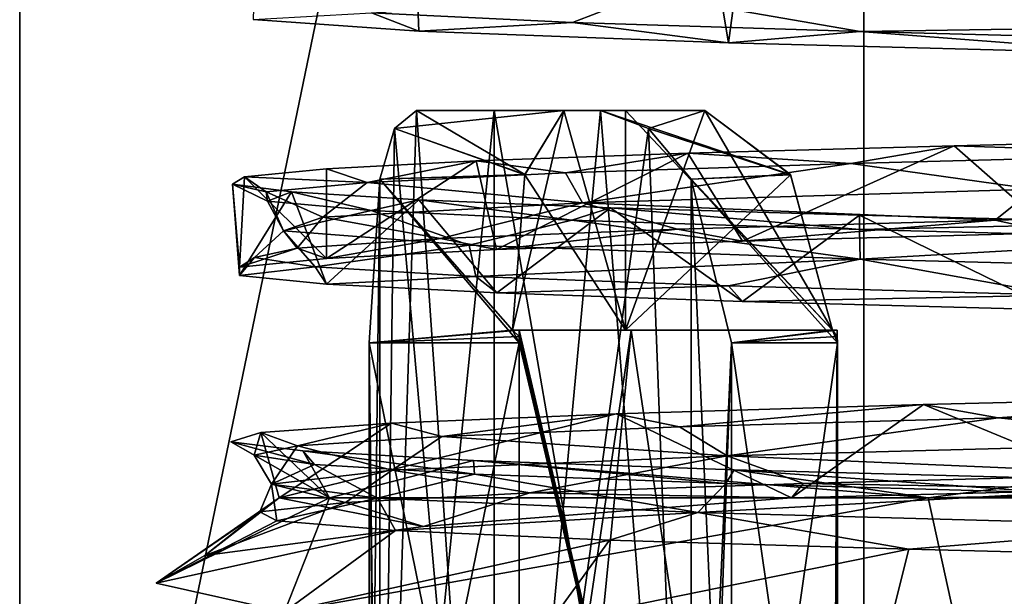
# Model space of a CAD drawing. Header units: millimetres. Extents: x -100 to 89, y -38 to 69.
# Tile 20 of 256: x -74.06 to -70.25, y -7.98 to -5.75. Entities that reach past the tile are written whole.
import ezdxf

# ---------------------------------------------------------------- set-up
doc = ezdxf.new("R2010")
doc.units = ezdxf.units.MM
doc.header["$LTSCALE"] = 65.185185
for name, color, linetype in [('1411', 7, 'CONTINUOUS'), ('1432', 7, 'CONTINUOUS'), ('1535', 7, 'CONTINUOUS'), ('1594', 7, 'CONTINUOUS'), ('1737', 7, 'CONTINUOUS'), ('1747', 7, 'CONTINUOUS'), ('1885', 7, 'CONTINUOUS'), ('1895', 7, 'CONTINUOUS'), ('2052', 7, 'CONTINUOUS'), ('2060', 7, 'CONTINUOUS'), ('2089', 7, 'CONTINUOUS'), ('2190', 7, 'CONTINUOUS'), ('2225', 7, 'CONTINUOUS'), ('2275', 7, 'CONTINUOUS'), ('2309', 7, 'CONTINUOUS'), ('2312', 7, 'CONTINUOUS'), ('2376', 7, 'CONTINUOUS'), ('2412', 7, 'CONTINUOUS'), ('2413', 7, 'CONTINUOUS'), ('2448', 7, 'CONTINUOUS'), ('2464', 7, 'CONTINUOUS'), ('2496', 7, 'CONTINUOUS'), ('2497', 7, 'CONTINUOUS'), ('808', 7, 'CONTINUOUS'), ('815', 7, 'CONTINUOUS'), ('816', 7, 'CONTINUOUS'), ('818', 7, 'CONTINUOUS')]:
    doc.layers.add(name, color=color, linetype=linetype)

msp = doc.modelspace()

# ---------------------------------------------------------------- linework, layer by layer
at = {"layer": '1411', "color": 7, "linetype": 'CONTINUOUS', "true_color": 0x858787}
for points in [[(-72.1501, -6.95, 331.0486), (-71.7131, -6.95, 329.4765), (-72.1247, -6.95, 331.0486), (-72.1501, -6.95, 331.0486)], [(-72.1247, -6.95, 331.0486), (-71.7131, -6.95, 329.4765), (-71.69, -6.95, 329.486), (-72.1247, -6.95, 331.0486)], [(-70.9104, -6.95, 328.0558), (-70.8925, -6.95, 328.0737), (-71.7131, -6.95, 329.4765), (-70.9104, -6.95, 328.0558)], [(-71.7131, -6.95, 329.4765), (-70.8925, -6.95, 328.0737), (-71.69, -6.95, 329.486), (-71.7131, -6.95, 329.4765)]]:
    msp.add_3dface(points, dxfattribs=at)
at = {"layer": '1432', "color": 7, "linetype": 'CONTINUOUS', "true_color": 0x858787}
for points in [[(-69.2335, -6.2059, 338.8415), (-70.4398, -6.236, 338.0216), (-69.4551, -6.2691, 338.6005), (-69.2335, -6.2059, 338.8415)], [(-70.4398, -6.236, 338.0216), (-71.4712, -6.265, 336.9904), (-70.8393, -6.3051, 337.5313), (-70.4398, -6.236, 338.0216)], [(-69.4551, -6.2691, 338.6005), (-70.4398, -6.236, 338.0216), (-70.8393, -6.3051, 337.5313), (-69.4551, -6.2691, 338.6005)], [(-71.4712, -6.265, 336.9904), (-72.2911, -6.2951, 335.7841), (-71.9451, -6.3409, 336.1747), (-71.4712, -6.265, 336.9904)], [(-70.8393, -6.3051, 337.5313), (-71.4712, -6.265, 336.9904), (-71.9451, -6.3409, 336.1747), (-70.8393, -6.3051, 337.5313)], [(-72.8705, -6.3258, 334.4455), (-73.1888, -6.3561, 333.0221), (-72.7131, -6.3781, 334.6041), (-72.8705, -6.3258, 334.4455)], [(-72.2911, -6.2951, 335.7841), (-72.8705, -6.3258, 334.4455), (-72.7131, -6.3781, 334.6041), (-72.2911, -6.2951, 335.7841)], [(-71.9451, -6.3409, 336.1747), (-72.2911, -6.2951, 335.7841), (-72.7131, -6.3781, 334.6041), (-71.9451, -6.3409, 336.1747)], [(-73.1888, -6.3561, 333.0221), (-73.2348, -6.3851, 331.5642), (-73.1045, -6.4149, 332.9009), (-73.1888, -6.3561, 333.0221)], [(-72.7131, -6.3781, 334.6041), (-73.1888, -6.3561, 333.0221), (-73.1045, -6.4149, 332.9009), (-72.7131, -6.3781, 334.6041)], [(-73.2348, -6.3851, 331.5642), (-73.0067, -6.415, 330.1235), (-73.0993, -6.4502, 331.1536), (-73.2348, -6.3851, 331.5642)], [(-73.1045, -6.4149, 332.9009), (-73.2348, -6.3851, 331.5642), (-73.0993, -6.4502, 331.1536), (-73.1045, -6.4149, 332.9009)], [(-73.0993, -6.4502, 331.1536), (-73.0067, -6.415, 330.1235), (-72.698, -6.487, 329.4536), (-73.0993, -6.4502, 331.1536)], [(-73.0067, -6.415, 330.1235), (-72.5128, -6.4457, 328.7511), (-72.698, -6.487, 329.4536), (-73.0067, -6.415, 330.1235)], [(-72.698, -6.487, 329.4536), (-72.5128, -6.4457, 328.7511), (-71.9202, -6.5242, 327.8867), (-72.698, -6.487, 329.4536)], [(-72.5128, -6.4457, 328.7511), (-71.7704, -6.4761, 327.4954), (-71.9202, -6.5242, 327.8867), (-72.5128, -6.4457, 328.7511)], [(-71.9202, -6.5242, 327.8867), (-71.7704, -6.4761, 327.4954), (-70.8057, -6.56, 326.5361), (-71.9202, -6.5242, 327.8867)], [(-71.7704, -6.4761, 327.4954), (-70.8058, -6.5053, 326.4011), (-70.8057, -6.56, 326.5361), (-71.7704, -6.4761, 327.4954)], [(-70.8058, -6.5053, 326.4011), (-69.6533, -6.5349, 325.5068), (-70.8057, -6.56, 326.5361), (-70.8058, -6.5053, 326.4011)], [(-70.8057, -6.56, 326.5361), (-69.6533, -6.5349, 325.5068), (-69.4131, -6.5961, 325.4743), (-70.8057, -6.56, 326.5361)], [(-69.1097, -7.203, 338.908), (-70.5583, -7.2391, 337.9216), (-70.2693, -7.2898, 338.0339), (-69.1097, -7.203, 338.908)], [(-68.7855, -7.2529, 338.9607), (-69.1097, -7.203, 338.908), (-70.2693, -7.2898, 338.0339), (-68.7855, -7.2529, 338.9607)], [(-70.5583, -7.2391, 337.9216), (-71.7483, -7.2741, 336.6349), (-71.504, -7.3251, 336.794), (-70.5583, -7.2391, 337.9216)], [(-70.2693, -7.2898, 338.0339), (-70.5583, -7.2391, 337.9216), (-71.504, -7.3251, 336.794), (-70.2693, -7.2898, 338.0339)], [(-71.7483, -7.2741, 336.6349), (-72.6187, -7.3108, 335.1137), (-72.4246, -7.3619, 335.3061), (-71.7483, -7.2741, 336.6349)], [(-71.504, -7.3251, 336.794), (-71.7483, -7.2741, 336.6349), (-72.4246, -7.3619, 335.3061), (-71.504, -7.3251, 336.794)], [(-72.6187, -7.3108, 335.1137), (-73.1251, -7.3475, 333.4358), (-72.9833, -7.3992, 333.648), (-72.6187, -7.3108, 335.1137)], [(-72.4246, -7.3619, 335.3061), (-72.6187, -7.3108, 335.1137), (-72.9833, -7.3992, 333.648), (-72.4246, -7.3619, 335.3061)], [(-73.1251, -7.3475, 333.4358), (-73.2415, -7.3826, 331.687), (-73.1507, -7.4349, 331.9073), (-73.1251, -7.3475, 333.4358)], [(-72.9833, -7.3992, 333.648), (-73.1251, -7.3475, 333.4358), (-73.1507, -7.4349, 331.9073), (-72.9833, -7.3992, 333.648)], [(-73.2415, -7.3826, 331.687), (-72.962, -7.4186, 329.9568), (-72.9179, -7.471, 330.1722), (-73.2415, -7.3826, 331.687)], [(-73.1507, -7.4349, 331.9073), (-73.2415, -7.3826, 331.687), (-72.9179, -7.471, 330.1722), (-73.1507, -7.4349, 331.9073)], [(-72.962, -7.4186, 329.9568), (-72.3008, -7.4555, 328.3337), (-72.2982, -7.5083, 328.5377), (-72.962, -7.4186, 329.9568)], [(-72.9179, -7.471, 330.1722), (-72.962, -7.4186, 329.9568), (-72.2982, -7.5083, 328.5377), (-72.9179, -7.471, 330.1722)], [(-72.3008, -7.4555, 328.3337), (-71.2919, -7.4915, 326.9006), (-71.3238, -7.5449, 327.0865), (-72.3008, -7.4555, 328.3337)], [(-72.2982, -7.5083, 328.5377), (-72.3008, -7.4555, 328.3337), (-71.3238, -7.5449, 327.0865), (-72.2982, -7.5083, 328.5377)], [(-71.3238, -7.5449, 327.0865), (-71.2919, -7.4915, 326.9006), (-70.0461, -7.5802, 325.8949), (-71.3238, -7.5449, 327.0865)], [(-71.2919, -7.4915, 326.9006), (-69.9868, -7.5266, 325.7309), (-70.0461, -7.5802, 325.8949), (-71.2919, -7.4915, 326.9006)]]:
    msp.add_3dface(points, dxfattribs=at)
at = {"layer": '1535', "color": 7, "linetype": 'CONTINUOUS', "true_color": 0x858787}
for points in [[(-69.4551, -6.2691, 338.6005), (-70.8393, -6.3051, 337.5313), (-70.1305, -6.4041, 338.0569), (-69.4551, -6.2691, 338.6005)], [(-70.8393, -6.3051, 337.5313), (-71.9451, -6.3409, 336.1747), (-71.8786, -6.4574, 336.1534), (-70.8393, -6.3051, 337.5313)], [(-70.1305, -6.4041, 338.0569), (-70.8393, -6.3051, 337.5313), (-71.8786, -6.4574, 336.1534), (-70.1305, -6.4041, 338.0569)], [(-71.9451, -6.3409, 336.1747), (-72.7131, -6.3781, 334.6041), (-71.8786, -6.4574, 336.1534), (-71.9451, -6.3409, 336.1747)], [(-72.7131, -6.3781, 334.6041), (-73.1045, -6.4149, 332.9009), (-72.8852, -6.513, 333.777), (-72.7131, -6.3781, 334.6041)], [(-71.8786, -6.4574, 336.1534), (-72.7131, -6.3781, 334.6041), (-72.8852, -6.513, 333.777), (-71.8786, -6.4574, 336.1534)], [(-73.1045, -6.4149, 332.9009), (-73.0993, -6.4502, 331.1536), (-73.0371, -6.5662, 331.2034), (-73.1045, -6.4149, 332.9009)], [(-72.8852, -6.513, 333.777), (-73.1045, -6.4149, 332.9009), (-73.0371, -6.5662, 331.2034), (-72.8852, -6.513, 333.777)], [(-73.0993, -6.4502, 331.1536), (-72.698, -6.487, 329.4536), (-73.0371, -6.5662, 331.2034), (-73.0993, -6.4502, 331.1536)], [(-73.0371, -6.5662, 331.2034), (-72.698, -6.487, 329.4536), (-72.3176, -6.6214, 328.7267), (-73.0371, -6.5662, 331.2034)], [(-72.698, -6.487, 329.4536), (-71.9202, -6.5242, 327.8867), (-72.3176, -6.6214, 328.7267), (-72.698, -6.487, 329.4536)], [(-72.3176, -6.6214, 328.7267), (-71.9202, -6.5242, 327.8867), (-70.8033, -6.6757, 326.6279), (-72.3176, -6.6214, 328.7267)], [(-71.9202, -6.5242, 327.8867), (-70.8057, -6.56, 326.5361), (-70.8033, -6.6757, 326.6279), (-71.9202, -6.5242, 327.8867)], [(-70.8057, -6.56, 326.5361), (-69.4131, -6.5961, 325.4743), (-70.8033, -6.6757, 326.6279), (-70.8057, -6.56, 326.5361)], [(-70.8033, -6.6757, 326.6279), (-69.4131, -6.5961, 325.4743), (-68.6747, -6.7301, 325.1619), (-70.8033, -6.6757, 326.6279)], [(-68.7855, -7.2529, 338.9607), (-70.2693, -7.2898, 338.0339), (-69.3459, -7.3841, 338.587), (-68.7855, -7.2529, 338.9607)], [(-70.2693, -7.2898, 338.0339), (-71.504, -7.3251, 336.794), (-71.3193, -7.4377, 336.9141), (-70.2693, -7.2898, 338.0339)], [(-69.3459, -7.3841, 338.587), (-70.2693, -7.2898, 338.0339), (-71.3193, -7.4377, 336.9141), (-69.3459, -7.3841, 338.587)], [(-72.4246, -7.3619, 335.3061), (-72.9833, -7.3992, 333.648), (-72.616, -7.4929, 334.6744), (-72.4246, -7.3619, 335.3061)], [(-71.3193, -7.4377, 336.9141), (-72.4246, -7.3619, 335.3061), (-72.616, -7.4929, 334.6744), (-71.3193, -7.4377, 336.9141)], [(-71.504, -7.3251, 336.794), (-72.4246, -7.3619, 335.3061), (-71.3193, -7.4377, 336.9141), (-71.504, -7.3251, 336.794)], [(-72.9833, -7.3992, 333.648), (-73.1507, -7.4349, 331.9073), (-73.084, -7.5472, 332.1385), (-72.9833, -7.3992, 333.648)], [(-72.616, -7.4929, 334.6744), (-72.9833, -7.3992, 333.648), (-73.084, -7.5472, 332.1385), (-72.616, -7.4929, 334.6744)], [(-73.1507, -7.4349, 331.9073), (-72.9179, -7.471, 330.1722), (-73.084, -7.5472, 332.1385), (-73.1507, -7.4349, 331.9073)], [(-73.084, -7.5472, 332.1385), (-72.9179, -7.471, 330.1722), (-72.6728, -7.6014, 329.5855), (-73.084, -7.5472, 332.1385)], [(-72.9179, -7.471, 330.1722), (-72.2982, -7.5083, 328.5377), (-72.6728, -7.6014, 329.5855), (-72.9179, -7.471, 330.1722)], [(-72.6728, -7.6014, 329.5855), (-72.2982, -7.5083, 328.5377), (-71.4327, -7.6566, 327.3248), (-72.6728, -7.6014, 329.5855)], [(-72.2982, -7.5083, 328.5377), (-71.3238, -7.5449, 327.0865), (-71.4327, -7.6566, 327.3248), (-72.2982, -7.5083, 328.5377)], [(-71.3238, -7.5449, 327.0865), (-70.0461, -7.5802, 325.8949), (-71.4327, -7.6566, 327.3248), (-71.3238, -7.5449, 327.0865)], [(-71.4327, -7.6566, 327.3248), (-70.0461, -7.5802, 325.8949), (-69.5078, -7.7098, 325.6109), (-71.4327, -7.6566, 327.3248)]]:
    msp.add_3dface(points, dxfattribs=at)
at = {"layer": '1594', "color": 7, "linetype": 'CONTINUOUS', "true_color": 0x858787}
for points in [[(-72.1501, -6.95, 333.0514), (-72.1247, -6.95, 333.0514), (-71.69, -6.95, 334.614), (-72.1501, -6.95, 333.0514)], [(-71.7131, -6.95, 334.6235), (-72.1501, -6.95, 333.0514), (-71.69, -6.95, 334.614), (-71.7131, -6.95, 334.6235)], [(-70.9104, -6.95, 336.0442), (-71.7131, -6.95, 334.6235), (-70.8925, -6.95, 336.0263), (-70.9104, -6.95, 336.0442)], [(-70.8925, -6.95, 336.0263), (-71.7131, -6.95, 334.6235), (-71.69, -6.95, 334.614), (-70.8925, -6.95, 336.0263)]]:
    msp.add_3dface(points, dxfattribs=at)
at = {"layer": '1737', "color": 7, "linetype": 'CONTINUOUS', "true_color": 0x858787}
for points in [[(-72.5131, -5.7927, 328.7516), (-73.1548, -5.7468, 330.839), (-72.6962, -5.7209, 329.4486), (-72.5131, -5.7927, 328.7516)], [(-71.9182, -5.7582, 327.8835), (-72.5131, -5.7927, 328.7516), (-72.6962, -5.7209, 329.4486), (-71.9182, -5.7582, 327.8835)], [(-71.314, -5.8379, 326.9256), (-72.5131, -5.7927, 328.7516), (-71.9182, -5.7582, 327.8835), (-71.314, -5.8379, 326.9256)], [(-70.8037, -5.7939, 326.5342), (-71.314, -5.8379, 326.9256), (-71.9182, -5.7582, 327.8835), (-70.8037, -5.7939, 326.5342)], [(-69.6536, -5.8819, 325.5071), (-71.314, -5.8379, 326.9256), (-70.8037, -5.7939, 326.5342), (-69.6536, -5.8819, 325.5071)], [(-69.4146, -5.8299, 325.4751), (-69.6536, -5.8819, 325.5071), (-70.8037, -5.7939, 326.5342), (-69.4146, -5.8299, 325.4751)], [(-70.2799, -6.5239, 338.0254), (-70.0555, -6.5731, 338.3198), (-68.7988, -6.4871, 338.9544), (-70.2799, -6.5239, 338.0254)], [(-72.4287, -6.596, 335.2976), (-72.212, -6.6387, 335.9244), (-71.5114, -6.5592, 336.7846), (-72.4287, -6.596, 335.2976)], [(-72.212, -6.6387, 335.9244), (-71.2597, -6.6055, 337.2354), (-71.5114, -6.5592, 336.7846), (-72.212, -6.6387, 335.9244)], [(-71.5114, -6.5592, 336.7846), (-71.2597, -6.6055, 337.2354), (-70.2799, -6.5239, 338.0254), (-71.5114, -6.5592, 336.7846)], [(-71.2597, -6.6055, 337.2354), (-70.0555, -6.5731, 338.3198), (-70.2799, -6.5239, 338.0254), (-71.2597, -6.6055, 337.2354)], [(-72.9852, -6.6332, 333.639), (-72.871, -6.6728, 334.444), (-72.4287, -6.596, 335.2976), (-72.9852, -6.6332, 333.639)], [(-72.871, -6.6728, 334.444), (-72.212, -6.6387, 335.9244), (-72.4287, -6.596, 335.2976), (-72.871, -6.6728, 334.444)], [(-73.2077, -6.7064, 332.8591), (-72.871, -6.6728, 334.444), (-72.9852, -6.6332, 333.639), (-73.2077, -6.7064, 332.8591)], [(-73.1504, -6.669, 331.8955), (-73.2077, -6.7064, 332.8591), (-72.9852, -6.6332, 333.639), (-73.1504, -6.669, 331.8955)], [(-73.2074, -6.7386, 331.2388), (-73.2077, -6.7064, 332.8591), (-73.1504, -6.669, 331.8955), (-73.2074, -6.7386, 331.2388)], [(-72.9151, -6.7051, 330.1608), (-73.2074, -6.7386, 331.2388), (-73.1504, -6.669, 331.8955), (-72.9151, -6.7051, 330.1608)], [(-72.8703, -6.7722, 329.6541), (-73.2074, -6.7386, 331.2388), (-72.9151, -6.7051, 330.1608), (-72.8703, -6.7722, 329.6541)], [(-72.2918, -6.7425, 328.5251), (-72.8703, -6.7722, 329.6541), (-72.9151, -6.7051, 330.1608), (-72.2918, -6.7425, 328.5251)], [(-72.2111, -6.8063, 328.174), (-72.8703, -6.7722, 329.6541), (-72.2918, -6.7425, 328.5251), (-72.2111, -6.8063, 328.174)], [(-71.3133, -6.7791, 327.0742), (-72.2111, -6.8063, 328.174), (-72.2918, -6.7425, 328.5251), (-71.3133, -6.7791, 327.0742)], [(-71.2587, -6.8395, 326.8635), (-72.2111, -6.8063, 328.174), (-71.3133, -6.7791, 327.0742), (-71.2587, -6.8395, 326.8635)], [(-70.0306, -6.8145, 325.8834), (-71.2587, -6.8395, 326.8635), (-71.3133, -6.7791, 327.0742), (-70.0306, -6.8145, 325.8834)], [(-70.0547, -6.8719, 325.7796), (-71.2587, -6.8395, 326.8635), (-70.0306, -6.8145, 325.8834), (-70.0547, -6.8719, 325.7796)], [(-71.0224, -7.5441, 337.3468), (-69.7655, -7.5659, 338.5206), (-69.6706, -7.5083, 338.4655), (-71.0224, -7.5441, 337.3468)], [(-72.0836, -7.5803, 335.9499), (-71.0698, -7.6, 337.4389), (-71.0224, -7.5441, 337.3468), (-72.0836, -7.5803, 335.9499)], [(-71.0698, -7.6, 337.4389), (-69.7655, -7.5659, 338.5206), (-71.0224, -7.5441, 337.3468), (-71.0698, -7.6, 337.4389)], [(-72.7976, -7.6176, 334.3518), (-72.4951, -7.7107, 335.636), (-72.0836, -7.5803, 335.9499), (-72.7976, -7.6176, 334.3518)], [(-72.4951, -7.7107, 335.636), (-71.0698, -7.6, 337.4389), (-72.0836, -7.5803, 335.9499), (-72.4951, -7.7107, 335.636)], [(-73.3424, -7.8231, 333.4874), (-72.4951, -7.7107, 335.636), (-72.7976, -7.6176, 334.3518), (-73.3424, -7.8231, 333.4874)], [(-73.1293, -7.6541, 332.6393), (-73.3424, -7.8231, 333.4874), (-72.7976, -7.6176, 334.3518), (-73.1293, -7.6541, 332.6393)], [(-73.5306, -7.9303, 331.1559), (-73.3424, -7.8231, 333.4874), (-73.1293, -7.6541, 332.6393), (-73.5306, -7.9303, 331.1559)], [(-73.0639, -7.6895, 330.8921), (-73.5306, -7.9303, 331.1559), (-73.1293, -7.6541, 332.6393), (-73.0639, -7.6895, 330.8921)], [(-72.6041, -7.7265, 329.2065), (-73.5306, -7.9303, 331.1559), (-73.0639, -7.6895, 330.8921), (-72.6041, -7.7265, 329.2065)], [(-73.0332, -8.042, 328.8314), (-73.5306, -7.9303, 331.1559), (-72.6041, -7.7265, 329.2065), (-73.0332, -8.042, 328.8314)], [(-71.7741, -7.7636, 327.6694), (-73.0332, -8.042, 328.8314), (-72.6041, -7.7265, 329.2065), (-71.7741, -7.7636, 327.6694)], [(-72.0041, -8.0823, 327.0694), (-73.0332, -8.042, 328.8314), (-71.7741, -7.7636, 327.6694), (-72.0041, -8.0823, 327.0694)], [(-70.6155, -7.799, 326.3592), (-72.0041, -8.0823, 327.0694), (-71.7741, -7.7636, 327.6694), (-70.6155, -7.799, 326.3592)], [(-70.6955, -8.1178, 325.7163), (-72.0041, -8.0823, 327.0694), (-70.6155, -7.799, 326.3592), (-70.6955, -8.1178, 325.7163)], [(-69.1928, -7.8353, 325.348), (-70.6955, -8.1178, 325.7163), (-70.6155, -7.799, 326.3592), (-69.1928, -7.8353, 325.348)], [(-68.9672, -8.158, 324.6279), (-70.6955, -8.1178, 325.7163), (-69.1928, -7.8353, 325.348), (-68.9672, -8.158, 324.6279)]]:
    msp.add_3dface(points, dxfattribs=at)
at = {"layer": '1747', "color": 7, "linetype": 'CONTINUOUS', "true_color": 0x858787}
for points in [[(-71.7131, -6.95, 329.4765), (-72.1501, -6.95, 331.0486), (-71.951, -6.1, 330.15), (-71.7131, -6.95, 329.4765)], [(-71.951, -6.1, 330.15), (-72.1501, -6.95, 331.0486), (-72.102, -6.3473, 330.7696), (-71.951, -6.1, 330.15)], [(-71.7131, -6.1, 329.4765), (-71.7131, -6.95, 329.4765), (-71.951, -6.1, 330.15), (-71.7131, -6.1, 329.4765)], [(-71.073, -6.3485, 328.286), (-71.7131, -6.95, 329.4765), (-71.4051, -6.1, 328.8319), (-71.073, -6.3485, 328.286)], [(-71.4051, -6.1, 328.8319), (-71.7131, -6.95, 329.4765), (-71.7131, -6.1, 329.4765), (-71.4051, -6.1, 328.8319)], [(-70.9104, -6.95, 328.0558), (-71.7131, -6.95, 329.4765), (-71.073, -6.3485, 328.286), (-70.9104, -6.95, 328.0558)]]:
    msp.add_3dface(points, dxfattribs=at)
at = {"layer": '1885', "color": 7, "linetype": 'CONTINUOUS', "true_color": 0x858787}
for points in [[(-72.1022, -6.3485, 333.3291), (-71.7131, -6.95, 334.6235), (-71.951, -6.1, 333.95), (-72.1022, -6.3485, 333.3291)], [(-71.951, -6.1, 333.95), (-71.7131, -6.95, 334.6235), (-71.7131, -6.1, 334.6235), (-71.951, -6.1, 333.95)], [(-71.7131, -6.95, 334.6235), (-70.9104, -6.95, 336.0442), (-71.7131, -6.1, 334.6235), (-71.7131, -6.95, 334.6235)], [(-71.7131, -6.1, 334.6235), (-70.9104, -6.95, 336.0442), (-71.4051, -6.1, 335.2681), (-71.7131, -6.1, 334.6235)], [(-71.4051, -6.1, 335.2681), (-70.9104, -6.95, 336.0442), (-71.0737, -6.3473, 335.813), (-71.4051, -6.1, 335.2681)], [(-72.1501, -6.95, 333.0514), (-71.7131, -6.95, 334.6235), (-72.1022, -6.3485, 333.3291), (-72.1501, -6.95, 333.0514)]]:
    msp.add_3dface(points, dxfattribs=at)
at = {"layer": '1895', "color": 7, "linetype": 'CONTINUOUS', "true_color": 0x858787}
for points in [[(-71.9182, -5.7582, 327.8835), (-72.6962, -5.7209, 329.4486), (-71.6354, -5.6492, 327.5911), (-71.9182, -5.7582, 327.8835)], [(-70.8037, -5.7939, 326.5342), (-71.9182, -5.7582, 327.8835), (-71.6354, -5.6492, 327.5911), (-70.8037, -5.7939, 326.5342)], [(-67.8423, -5.7489, 324.8362), (-70.8037, -5.7939, 326.5342), (-71.6354, -5.6492, 327.5911), (-67.8423, -5.7489, 324.8362)], [(-69.4146, -5.8299, 325.4751), (-70.8037, -5.7939, 326.5342), (-67.8423, -5.7489, 324.8362), (-69.4146, -5.8299, 325.4751)], [(-70.1305, -6.4041, 338.0569), (-71.8786, -6.4574, 336.1534), (-70.2799, -6.5239, 338.0254), (-70.1305, -6.4041, 338.0569)], [(-70.1305, -6.4041, 338.0569), (-70.2799, -6.5239, 338.0254), (-68.7988, -6.4871, 338.9544), (-70.1305, -6.4041, 338.0569)], [(-71.8786, -6.4574, 336.1534), (-72.8852, -6.513, 333.777), (-72.4287, -6.596, 335.2976), (-71.8786, -6.4574, 336.1534)], [(-71.8786, -6.4574, 336.1534), (-72.4287, -6.596, 335.2976), (-71.5114, -6.5592, 336.7846), (-71.8786, -6.4574, 336.1534)], [(-71.8786, -6.4574, 336.1534), (-71.5114, -6.5592, 336.7846), (-70.2799, -6.5239, 338.0254), (-71.8786, -6.4574, 336.1534)], [(-72.8852, -6.513, 333.777), (-73.0371, -6.5662, 331.2034), (-72.9852, -6.6332, 333.639), (-72.8852, -6.513, 333.777)], [(-72.8852, -6.513, 333.777), (-72.9852, -6.6332, 333.639), (-72.4287, -6.596, 335.2976), (-72.8852, -6.513, 333.777)], [(-73.0371, -6.5662, 331.2034), (-72.9151, -6.7051, 330.1608), (-73.1504, -6.669, 331.8955), (-73.0371, -6.5662, 331.2034)], [(-73.0371, -6.5662, 331.2034), (-73.1504, -6.669, 331.8955), (-72.9852, -6.6332, 333.639), (-73.0371, -6.5662, 331.2034)], [(-73.0371, -6.5662, 331.2034), (-72.3176, -6.6214, 328.7267), (-72.9151, -6.7051, 330.1608), (-73.0371, -6.5662, 331.2034)], [(-72.3176, -6.6214, 328.7267), (-72.2918, -6.7425, 328.5251), (-72.9151, -6.7051, 330.1608), (-72.3176, -6.6214, 328.7267)], [(-72.3176, -6.6214, 328.7267), (-70.8033, -6.6757, 326.6279), (-72.2918, -6.7425, 328.5251), (-72.3176, -6.6214, 328.7267)], [(-70.8033, -6.6757, 326.6279), (-71.3133, -6.7791, 327.0742), (-72.2918, -6.7425, 328.5251), (-70.8033, -6.6757, 326.6279)], [(-70.8033, -6.6757, 326.6279), (-70.0306, -6.8145, 325.8834), (-71.3133, -6.7791, 327.0742), (-70.8033, -6.6757, 326.6279)], [(-70.8033, -6.6757, 326.6279), (-68.6747, -6.7301, 325.1619), (-70.0306, -6.8145, 325.8834), (-70.8033, -6.6757, 326.6279)], [(-69.3459, -7.3841, 338.587), (-71.3193, -7.4377, 336.9141), (-69.6706, -7.5083, 338.4655), (-69.3459, -7.3841, 338.587)], [(-71.3193, -7.4377, 336.9141), (-72.616, -7.4929, 334.6744), (-72.0836, -7.5803, 335.9499), (-71.3193, -7.4377, 336.9141)], [(-71.3193, -7.4377, 336.9141), (-72.0836, -7.5803, 335.9499), (-71.0224, -7.5441, 337.3468), (-71.3193, -7.4377, 336.9141)], [(-71.3193, -7.4377, 336.9141), (-71.0224, -7.5441, 337.3468), (-69.6706, -7.5083, 338.4655), (-71.3193, -7.4377, 336.9141)], [(-72.616, -7.4929, 334.6744), (-73.084, -7.5472, 332.1385), (-72.7976, -7.6176, 334.3518), (-72.616, -7.4929, 334.6744)], [(-72.616, -7.4929, 334.6744), (-72.7976, -7.6176, 334.3518), (-72.0836, -7.5803, 335.9499), (-72.616, -7.4929, 334.6744)], [(-73.084, -7.5472, 332.1385), (-73.0639, -7.6895, 330.8921), (-73.1293, -7.6541, 332.6393), (-73.084, -7.5472, 332.1385)], [(-73.084, -7.5472, 332.1385), (-73.1293, -7.6541, 332.6393), (-72.7976, -7.6176, 334.3518), (-73.084, -7.5472, 332.1385)], [(-73.084, -7.5472, 332.1385), (-72.6728, -7.6014, 329.5855), (-73.0639, -7.6895, 330.8921), (-73.084, -7.5472, 332.1385)], [(-72.6728, -7.6014, 329.5855), (-72.6041, -7.7265, 329.2065), (-73.0639, -7.6895, 330.8921), (-72.6728, -7.6014, 329.5855)], [(-72.6728, -7.6014, 329.5855), (-71.4327, -7.6566, 327.3248), (-72.6041, -7.7265, 329.2065), (-72.6728, -7.6014, 329.5855)], [(-71.4327, -7.6566, 327.3248), (-71.7741, -7.7636, 327.6694), (-72.6041, -7.7265, 329.2065), (-71.4327, -7.6566, 327.3248)], [(-71.4327, -7.6566, 327.3248), (-70.6155, -7.799, 326.3592), (-71.7741, -7.7636, 327.6694), (-71.4327, -7.6566, 327.3248)], [(-71.4327, -7.6566, 327.3248), (-69.5078, -7.7098, 325.6109), (-70.6155, -7.799, 326.3592), (-71.4327, -7.6566, 327.3248)], [(-69.5078, -7.7098, 325.6109), (-69.1928, -7.8353, 325.348), (-70.6155, -7.799, 326.3592), (-69.5078, -7.7098, 325.6109)]]:
    msp.add_3dface(points, dxfattribs=at)
at = {"layer": '2052', "color": 7, "linetype": 'CONTINUOUS', "true_color": 0x858787}
for points in [[(-72.6074, -6.1698, 330.4976), (-72.2212, -10.5, 329.266), (-72.5225, -6.1, 330.15), (-72.6074, -6.1698, 330.4976)], [(-72.5225, -6.1, 330.15), (-72.2212, -10.5, 329.266), (-72.2212, -6.1, 329.266), (-72.5225, -6.1, 330.15)], [(-72.2212, -10.5, 329.266), (-71.4593, -10.5, 327.8772), (-72.2212, -6.1, 329.266), (-72.2212, -10.5, 329.266)], [(-72.2212, -6.1, 329.266), (-71.4593, -10.5, 327.8772), (-71.8092, -6.1, 328.4278), (-72.2212, -6.1, 329.266)], [(-71.8092, -6.1, 328.4278), (-71.4593, -10.5, 327.8772), (-71.6237, -6.1696, 328.1224), (-71.8092, -6.1, 328.4278)], [(-72.6648, -6.3659, 330.7887), (-72.6645, -10.5, 330.7867), (-72.6074, -6.1698, 330.4976), (-72.6648, -6.3659, 330.7887)], [(-72.6645, -10.5, 330.7867), (-72.2212, -10.5, 329.266), (-72.6074, -6.1698, 330.4976), (-72.6645, -10.5, 330.7867)], [(-71.6237, -6.1696, 328.1224), (-71.4593, -10.5, 327.8772), (-71.4586, -6.3652, 327.8762), (-71.6237, -6.1696, 328.1224)], [(-72.6648, -6.3659, 330.7887), (-72.7059, -7, 331.05), (-72.6645, -10.5, 330.7867), (-72.6648, -6.3659, 330.7887)], [(-71.4586, -6.3652, 327.8762), (-71.4593, -10.5, 327.8772), (-71.3025, -9.85, 327.6617), (-71.4586, -6.3652, 327.8762)], [(-71.3025, -7, 327.6617), (-71.4586, -6.3652, 327.8762), (-71.3025, -9.85, 327.6617), (-71.3025, -7, 327.6617)], [(-72.7059, -9.85, 331.05), (-72.6645, -11.35, 330.7867), (-72.7059, -7, 331.05), (-72.7059, -9.85, 331.05)], [(-72.6645, -11.35, 330.7867), (-72.6645, -10.5, 330.7867), (-72.7059, -7, 331.05), (-72.6645, -11.35, 330.7867)]]:
    msp.add_3dface(points, dxfattribs=at)
at = {"layer": '2060', "color": 7, "linetype": 'CONTINUOUS', "true_color": 0x858787}
for points in [[(-71.4051, -6.1, 335.2681), (-71.0737, -6.3473, 335.813), (-71.8092, -6.1, 335.6722), (-71.4051, -6.1, 335.2681)], [(-71.8092, -6.1, 335.6722), (-71.0737, -6.3473, 335.813), (-71.6235, -6.1698, 335.978), (-71.8092, -6.1, 335.6722)], [(-71.6235, -6.1698, 335.978), (-71.0737, -6.3473, 335.813), (-71.4582, -6.3659, 336.2244), (-71.6235, -6.1698, 335.978)], [(-71.0737, -6.3473, 335.813), (-70.9104, -6.95, 336.0442), (-71.4582, -6.3659, 336.2244), (-71.0737, -6.3473, 335.813)], [(-70.9104, -6.95, 336.0442), (-70.8917, -7, 336.0274), (-71.4582, -6.3659, 336.2244), (-70.9104, -6.95, 336.0442)], [(-71.4582, -6.3659, 336.2244), (-70.8917, -7, 336.0274), (-71.3025, -7, 336.4383), (-71.4582, -6.3659, 336.2244)], [(-70.9104, -6.95, 336.0442), (-70.8925, -6.95, 336.0263), (-70.8919, -6.975, 336.0272), (-70.9104, -6.95, 336.0442)], [(-70.8917, -7, 336.0274), (-70.9104, -6.95, 336.0442), (-70.8919, -6.975, 336.0272), (-70.8917, -7, 336.0274)]]:
    msp.add_3dface(points, dxfattribs=at)
at = {"layer": '2089', "color": 7, "linetype": 'CONTINUOUS', "true_color": 0x858787}
for points in [[(-70.9204, -12.1, 328.1118), (-72.2, -12.1, 332.05), (-71.69, -6.95, 329.486), (-70.9204, -12.1, 328.1118)], [(-71.69, -6.95, 329.486), (-72.2, -12.1, 332.05), (-72.125, -9.85, 331.05), (-71.69, -6.95, 329.486)], [(-72.1247, -6.95, 331.0486), (-71.69, -6.95, 329.486), (-72.125, -9.85, 331.05), (-72.1247, -6.95, 331.0486)], [(-72.1249, -6.975, 331.0497), (-72.1247, -6.95, 331.0486), (-72.125, -9.85, 331.05), (-72.1249, -6.975, 331.0497)], [(-72.125, -7, 331.05), (-72.1249, -6.975, 331.0497), (-72.125, -9.85, 331.05), (-72.125, -7, 331.05)], [(-70.8925, -6.95, 328.0737), (-70.9204, -12.1, 328.1118), (-71.69, -6.95, 329.486), (-70.8925, -6.95, 328.0737)], [(-70.9204, -12.1, 328.1118), (-70.8925, -6.95, 328.0737), (-70.8919, -6.975, 328.0728), (-70.9204, -12.1, 328.1118)], [(-70.8917, -7, 328.0726), (-70.9204, -12.1, 328.1118), (-70.8919, -6.975, 328.0728), (-70.8917, -7, 328.0726)], [(-70.8917, -9.85, 328.0726), (-70.9204, -12.1, 328.1118), (-70.8917, -7, 328.0726), (-70.8917, -9.85, 328.0726)]]:
    msp.add_3dface(points, dxfattribs=at)
at = {"layer": '2190', "color": 7, "linetype": 'CONTINUOUS', "true_color": 0x858787}
msp.add_3dface([(-67.8423, -5.7489, 324.8362), (-71.6354, -5.6492, 327.5911), (-67.8437, -5.3488, 324.8367), (-67.8423, -5.7489, 324.8362)], dxfattribs=at)
at = {"layer": '2225', "color": 7, "linetype": 'CONTINUOUS', "true_color": 0x858787}
for points in [[(-71.3025, -7, 327.6617), (-71.3025, -9.85, 327.6617), (-70.8917, -7, 328.0726), (-71.3025, -7, 327.6617)], [(-71.3025, -9.85, 327.6617), (-70.8917, -9.85, 328.0726), (-70.8917, -7, 328.0726), (-71.3025, -9.85, 327.6617)]]:
    msp.add_3dface(points, dxfattribs=at)
at = {"layer": '2275', "color": 7, "linetype": 'CONTINUOUS', "true_color": 0x858787}
for points in [[(-72.125, -7, 333.05), (-70.9204, -12.1, 335.9882), (-72.1249, -6.975, 333.0503), (-72.125, -7, 333.05)], [(-70.9204, -12.1, 335.9882), (-72.1247, -6.95, 333.0514), (-72.1249, -6.975, 333.0503), (-70.9204, -12.1, 335.9882)], [(-71.69, -6.95, 334.614), (-72.1247, -6.95, 333.0514), (-70.9204, -12.1, 335.9882), (-71.69, -6.95, 334.614)], [(-70.8925, -6.95, 336.0263), (-71.69, -6.95, 334.614), (-70.9204, -12.1, 335.9882), (-70.8925, -6.95, 336.0263)], [(-70.8925, -6.95, 336.0263), (-70.9204, -12.1, 335.9882), (-70.8917, -9.85, 336.0274), (-70.8925, -6.95, 336.0263)], [(-70.8919, -6.975, 336.0272), (-70.8925, -6.95, 336.0263), (-70.8917, -9.85, 336.0274), (-70.8919, -6.975, 336.0272)], [(-70.8917, -7, 336.0274), (-70.8919, -6.975, 336.0272), (-70.8917, -9.85, 336.0274), (-70.8917, -7, 336.0274)], [(-72.125, -9.85, 333.05), (-70.9204, -12.1, 335.9882), (-72.125, -7, 333.05), (-72.125, -9.85, 333.05)]]:
    msp.add_3dface(points, dxfattribs=at)
at = {"layer": '2309', "color": 7, "linetype": 'CONTINUOUS', "true_color": 0x858787}
for points in [[(-72.1022, -6.3485, 333.3291), (-71.951, -6.1, 333.95), (-72.6073, -6.1696, 333.6029), (-72.1022, -6.3485, 333.3291)], [(-71.951, -6.1, 333.95), (-72.5225, -6.1, 333.95), (-72.6073, -6.1696, 333.6029), (-71.951, -6.1, 333.95)], [(-72.6647, -6.3652, 333.3121), (-72.1022, -6.3485, 333.3291), (-72.6073, -6.1696, 333.6029), (-72.6647, -6.3652, 333.3121)], [(-72.7059, -7, 333.05), (-72.1501, -6.95, 333.0514), (-72.6647, -6.3652, 333.3121), (-72.7059, -7, 333.05)], [(-72.1501, -6.95, 333.0514), (-72.1022, -6.3485, 333.3291), (-72.6647, -6.3652, 333.3121), (-72.1501, -6.95, 333.0514)], [(-72.1247, -6.95, 333.0514), (-72.1501, -6.95, 333.0514), (-72.7059, -7, 333.05), (-72.1247, -6.95, 333.0514)], [(-72.1249, -6.975, 333.0503), (-72.1247, -6.95, 333.0514), (-72.7059, -7, 333.05), (-72.1249, -6.975, 333.0503)], [(-72.125, -7, 333.05), (-72.1249, -6.975, 333.0503), (-72.7059, -7, 333.05), (-72.125, -7, 333.05)]]:
    msp.add_3dface(points, dxfattribs=at)
at = {"layer": '2312', "color": 7, "linetype": 'CONTINUOUS', "true_color": 0x858787}
for points in [[(-72.125, -9.85, 333.05), (-72.125, -7, 333.05), (-72.7059, -9.85, 333.05), (-72.125, -9.85, 333.05)], [(-72.125, -7, 333.05), (-72.7059, -7, 333.05), (-72.7059, -9.85, 333.05), (-72.125, -7, 333.05)]]:
    msp.add_3dface(points, dxfattribs=at)
at = {"layer": '2376', "color": 7, "linetype": 'CONTINUOUS', "true_color": 0x858787}
for points in [[(-72.102, -6.3473, 330.7696), (-72.6074, -6.1698, 330.4976), (-72.5225, -6.1, 330.15), (-72.102, -6.3473, 330.7696)], [(-71.951, -6.1, 330.15), (-72.102, -6.3473, 330.7696), (-72.5225, -6.1, 330.15), (-71.951, -6.1, 330.15)], [(-72.102, -6.3473, 330.7696), (-72.6648, -6.3659, 330.7887), (-72.6074, -6.1698, 330.4976), (-72.102, -6.3473, 330.7696)], [(-72.7059, -7, 331.05), (-72.6648, -6.3659, 330.7887), (-72.125, -7, 331.05), (-72.7059, -7, 331.05)], [(-72.102, -6.3473, 330.7696), (-72.1501, -6.95, 331.0486), (-72.6648, -6.3659, 330.7887), (-72.102, -6.3473, 330.7696)], [(-72.6648, -6.3659, 330.7887), (-72.1501, -6.95, 331.0486), (-72.125, -7, 331.05), (-72.6648, -6.3659, 330.7887)], [(-72.1501, -6.95, 331.0486), (-72.1247, -6.95, 331.0486), (-72.1249, -6.975, 331.0497), (-72.1501, -6.95, 331.0486)], [(-72.1501, -6.95, 331.0486), (-72.1249, -6.975, 331.0497), (-72.125, -7, 331.05), (-72.1501, -6.95, 331.0486)]]:
    msp.add_3dface(points, dxfattribs=at)
at = {"layer": '2412', "color": 7, "linetype": 'CONTINUOUS', "true_color": 0x858787}
for points in [[(-71.951, -6.1, 330.15), (-72.5225, -6.1, 330.15), (-72.2212, -6.1, 329.266), (-71.951, -6.1, 330.15)], [(-71.4051, -6.1, 328.8319), (-71.7131, -6.1, 329.4765), (-72.2212, -6.1, 329.266), (-71.4051, -6.1, 328.8319)], [(-71.4051, -6.1, 328.8319), (-72.2212, -6.1, 329.266), (-71.8092, -6.1, 328.4278), (-71.4051, -6.1, 328.8319)], [(-71.7131, -6.1, 329.4765), (-71.951, -6.1, 330.15), (-72.2212, -6.1, 329.266), (-71.7131, -6.1, 329.4765)]]:
    msp.add_3dface(points, dxfattribs=at)
at = {"layer": '2413', "color": 7, "linetype": 'CONTINUOUS', "true_color": 0x858787}
for points in [[(-71.4051, -6.1, 328.8319), (-71.8092, -6.1, 328.4278), (-71.6237, -6.1696, 328.1224), (-71.4051, -6.1, 328.8319)], [(-71.073, -6.3485, 328.286), (-71.4051, -6.1, 328.8319), (-71.6237, -6.1696, 328.1224), (-71.073, -6.3485, 328.286)], [(-71.073, -6.3485, 328.286), (-71.6237, -6.1696, 328.1224), (-71.4586, -6.3652, 327.8762), (-71.073, -6.3485, 328.286)], [(-70.9104, -6.95, 328.0558), (-71.073, -6.3485, 328.286), (-71.4586, -6.3652, 327.8762), (-70.9104, -6.95, 328.0558)], [(-70.9104, -6.95, 328.0558), (-71.4586, -6.3652, 327.8762), (-71.3025, -7, 327.6617), (-70.9104, -6.95, 328.0558)], [(-70.8925, -6.95, 328.0737), (-70.9104, -6.95, 328.0558), (-71.3025, -7, 327.6617), (-70.8925, -6.95, 328.0737)], [(-70.8925, -6.95, 328.0737), (-71.3025, -7, 327.6617), (-70.8919, -6.975, 328.0728), (-70.8925, -6.95, 328.0737)], [(-71.3025, -7, 327.6617), (-70.8917, -7, 328.0726), (-70.8919, -6.975, 328.0728), (-71.3025, -7, 327.6617)]]:
    msp.add_3dface(points, dxfattribs=at)
at = {"layer": '2448', "color": 7, "linetype": 'CONTINUOUS', "true_color": 0x858787}
for points in [[(-71.3025, -7, 336.4383), (-70.8917, -7, 336.0274), (-70.8917, -9.85, 336.0274), (-71.3025, -7, 336.4383)], [(-71.3025, -7, 336.4383), (-70.8917, -9.85, 336.0274), (-71.3025, -9.85, 336.4383), (-71.3025, -7, 336.4383)]]:
    msp.add_3dface(points, dxfattribs=at)
at = {"layer": '2464', "color": 7, "linetype": 'CONTINUOUS', "true_color": 0x858787}
for points in [[(-72.5225, -6.1, 333.95), (-71.951, -6.1, 333.95), (-72.2212, -6.1, 334.834), (-72.5225, -6.1, 333.95)], [(-71.951, -6.1, 333.95), (-71.7131, -6.1, 334.6235), (-72.2212, -6.1, 334.834), (-71.951, -6.1, 333.95)], [(-71.7131, -6.1, 334.6235), (-71.4051, -6.1, 335.2681), (-72.2212, -6.1, 334.834), (-71.7131, -6.1, 334.6235)], [(-71.4051, -6.1, 335.2681), (-71.8092, -6.1, 335.6722), (-72.2212, -6.1, 334.834), (-71.4051, -6.1, 335.2681)]]:
    msp.add_3dface(points, dxfattribs=at)
at = {"layer": '2496', "color": 7, "linetype": 'CONTINUOUS', "true_color": 0x858787}
for points in [[(-72.2212, -10.5, 334.834), (-72.6645, -10.5, 333.3133), (-72.2212, -6.1, 334.834), (-72.2212, -10.5, 334.834)], [(-72.5225, -6.1, 333.95), (-72.6645, -10.5, 333.3133), (-72.6073, -6.1696, 333.6029), (-72.5225, -6.1, 333.95)], [(-72.6645, -10.5, 333.3133), (-72.5225, -6.1, 333.95), (-72.2212, -6.1, 334.834), (-72.6645, -10.5, 333.3133)], [(-72.2212, -10.5, 334.834), (-71.8092, -6.1, 335.6722), (-71.6235, -6.1698, 335.978), (-72.2212, -10.5, 334.834)], [(-71.8092, -6.1, 335.6722), (-72.2212, -10.5, 334.834), (-72.2212, -6.1, 334.834), (-71.8092, -6.1, 335.6722)], [(-72.6645, -10.5, 333.3133), (-72.6647, -6.3652, 333.3121), (-72.6073, -6.1696, 333.6029), (-72.6645, -10.5, 333.3133)], [(-71.4593, -10.5, 336.2228), (-72.2212, -10.5, 334.834), (-71.6235, -6.1698, 335.978), (-71.4593, -10.5, 336.2228)], [(-71.4593, -10.5, 336.2228), (-71.6235, -6.1698, 335.978), (-71.4582, -6.3659, 336.2244), (-71.4593, -10.5, 336.2228)], [(-72.6647, -6.3652, 333.3121), (-72.6645, -10.5, 333.3133), (-72.7059, -9.85, 333.05), (-72.6647, -6.3652, 333.3121)], [(-72.7059, -7, 333.05), (-72.6647, -6.3652, 333.3121), (-72.7059, -9.85, 333.05), (-72.7059, -7, 333.05)], [(-71.4582, -6.3659, 336.2244), (-71.3025, -7, 336.4383), (-71.4593, -10.5, 336.2228), (-71.4582, -6.3659, 336.2244)], [(-71.4593, -11.35, 336.2228), (-71.4593, -10.5, 336.2228), (-71.3025, -7, 336.4383), (-71.4593, -11.35, 336.2228)], [(-71.4593, -11.35, 336.2228), (-71.3025, -7, 336.4383), (-71.3025, -9.85, 336.4383), (-71.4593, -11.35, 336.2228)]]:
    msp.add_3dface(points, dxfattribs=at)
at = {"layer": '2497', "color": 7, "linetype": 'CONTINUOUS', "true_color": 0x858787}
for points in [[(-72.7059, -9.85, 331.05), (-72.7059, -7, 331.05), (-72.125, -9.85, 331.05), (-72.7059, -9.85, 331.05)], [(-72.7059, -7, 331.05), (-72.125, -7, 331.05), (-72.125, -9.85, 331.05), (-72.7059, -7, 331.05)]]:
    msp.add_3dface(points, dxfattribs=at)
at = {"layer": '808', "linetype": 'CONTINUOUS'}
for points in [[(-74.0595, 4.5, 334.8312), (-74.0595, 4.5, 329.2688), (-74.0596, -11.2997, 329.269), (-74.0595, 4.5, 334.8312)], [(-74.0593, -11.2997, 334.8319), (-74.0595, 4.5, 334.8312), (-74.0596, -11.2997, 329.269), (-74.0593, -11.2997, 334.8319)], [(-74.0595, 4.5, 329.2688), (-70.7901, 4.5, 324.7688), (-74.0596, -11.2997, 329.269), (-74.0595, 4.5, 329.2688)], [(-74.0596, -11.2997, 329.269), (-70.7901, 4.5, 324.7688), (-70.7898, -11.2997, 324.7687), (-74.0596, -11.2997, 329.269)], [(-70.7901, 4.5, 339.3312), (-74.0595, 4.5, 334.8312), (-74.0593, -11.2997, 334.8319), (-70.7901, 4.5, 339.3312)], [(-70.7891, -11.2997, 339.3319), (-70.7901, 4.5, 339.3312), (-74.0593, -11.2997, 334.8319), (-70.7891, -11.2997, 339.3319)], [(-65.5, 4.5, 341.05), (-70.7901, 4.5, 339.3312), (-65.5, -11.3, 341.05), (-65.5, 4.5, 341.05)], [(-65.5, -11.3, 341.05), (-70.7901, 4.5, 339.3312), (-70.7891, -11.2997, 339.3319), (-65.5, -11.3, 341.05)], [(-70.7901, 4.5, 324.7688), (-65.5, 4.5, 323.05), (-70.7898, -11.2997, 324.7687), (-70.7901, 4.5, 324.7688)], [(-70.7898, -11.2997, 324.7687), (-65.5, 4.5, 323.05), (-65.5, -11.3, 323.05), (-70.7898, -11.2997, 324.7687)]]:
    msp.add_3dface(points, dxfattribs=at)
at = {"layer": '815', "linetype": 'CONTINUOUS'}
for points in [[(-72.5131, -5.7927, 328.7516), (-72.8707, 3.5, 329.6552), (-73.1548, -5.7468, 330.839), (-72.5131, -5.7927, 328.7516)], [(-70.0554, 3.5, 325.7802), (-72.8707, 3.5, 329.6552), (-71.314, -5.8379, 326.9256), (-70.0554, 3.5, 325.7802)], [(-71.314, -5.8379, 326.9256), (-72.8707, 3.5, 329.6552), (-72.5131, -5.7927, 328.7516), (-71.314, -5.8379, 326.9256)], [(-69.6536, -5.8819, 325.5071), (-70.0554, 3.5, 325.7802), (-71.314, -5.8379, 326.9256), (-69.6536, -5.8819, 325.5071)], [(-70.4398, -6.236, 338.0216), (-69.2335, -6.2059, 338.8415), (-70.0555, -6.5731, 338.3198), (-70.4398, -6.236, 338.0216)], [(-71.4712, -6.265, 336.9904), (-70.4398, -6.236, 338.0216), (-71.2597, -6.6055, 337.2354), (-71.4712, -6.265, 336.9904)], [(-71.2597, -6.6055, 337.2354), (-70.4398, -6.236, 338.0216), (-70.0555, -6.5731, 338.3198), (-71.2597, -6.6055, 337.2354)], [(-72.2911, -6.2951, 335.7841), (-71.4712, -6.265, 336.9904), (-72.212, -6.6387, 335.9244), (-72.2911, -6.2951, 335.7841)], [(-72.212, -6.6387, 335.9244), (-71.4712, -6.265, 336.9904), (-71.2597, -6.6055, 337.2354), (-72.212, -6.6387, 335.9244)], [(-73.1888, -6.3561, 333.0221), (-72.8705, -6.3258, 334.4455), (-72.871, -6.6728, 334.444), (-73.1888, -6.3561, 333.0221)], [(-72.8705, -6.3258, 334.4455), (-72.2911, -6.2951, 335.7841), (-72.871, -6.6728, 334.444), (-72.8705, -6.3258, 334.4455)], [(-72.871, -6.6728, 334.444), (-72.2911, -6.2951, 335.7841), (-72.212, -6.6387, 335.9244), (-72.871, -6.6728, 334.444)], [(-73.2348, -6.3851, 331.5642), (-73.1888, -6.3561, 333.0221), (-73.2077, -6.7064, 332.8591), (-73.2348, -6.3851, 331.5642)], [(-73.2077, -6.7064, 332.8591), (-73.1888, -6.3561, 333.0221), (-72.871, -6.6728, 334.444), (-73.2077, -6.7064, 332.8591)], [(-73.0067, -6.415, 330.1235), (-73.2348, -6.3851, 331.5642), (-73.2074, -6.7386, 331.2388), (-73.0067, -6.415, 330.1235)], [(-73.2074, -6.7386, 331.2388), (-73.2348, -6.3851, 331.5642), (-73.2077, -6.7064, 332.8591), (-73.2074, -6.7386, 331.2388)], [(-72.8703, -6.7722, 329.6541), (-73.0067, -6.415, 330.1235), (-73.2074, -6.7386, 331.2388), (-72.8703, -6.7722, 329.6541)], [(-72.5128, -6.4457, 328.7511), (-73.0067, -6.415, 330.1235), (-72.8703, -6.7722, 329.6541), (-72.5128, -6.4457, 328.7511)], [(-72.2111, -6.8063, 328.174), (-72.5128, -6.4457, 328.7511), (-72.8703, -6.7722, 329.6541), (-72.2111, -6.8063, 328.174)], [(-71.7704, -6.4761, 327.4954), (-72.5128, -6.4457, 328.7511), (-72.2111, -6.8063, 328.174), (-71.7704, -6.4761, 327.4954)], [(-71.2587, -6.8395, 326.8635), (-71.7704, -6.4761, 327.4954), (-72.2111, -6.8063, 328.174), (-71.2587, -6.8395, 326.8635)], [(-70.8058, -6.5053, 326.4011), (-71.7704, -6.4761, 327.4954), (-71.2587, -6.8395, 326.8635), (-70.8058, -6.5053, 326.4011)], [(-70.0547, -6.8719, 325.7796), (-70.8058, -6.5053, 326.4011), (-71.2587, -6.8395, 326.8635), (-70.0547, -6.8719, 325.7796)], [(-69.6533, -6.5349, 325.5068), (-70.8058, -6.5053, 326.4011), (-70.0547, -6.8719, 325.7796), (-69.6533, -6.5349, 325.5068)]]:
    msp.add_3dface(points, dxfattribs=at)
at = {"layer": '816', "linetype": 'CONTINUOUS'}
for points in [[(-73.5306, -7.9303, 331.1559), (-73.0332, -8.042, 328.8314), (-72.8593, -7.6, 329.6204), (-73.5306, -7.9303, 331.1559)], [(-73.3424, -7.8231, 333.4874), (-73.5306, -7.9303, 331.1559), (-73.0546, -7.6, 333.7792), (-73.3424, -7.8231, 333.4874)], [(-73.0546, -7.6, 333.7792), (-73.5306, -7.9303, 331.1559), (-72.8593, -7.6, 329.6204), (-73.0546, -7.6, 333.7792)], [(-72.4951, -7.7107, 335.636), (-73.3424, -7.8231, 333.4874), (-73.0546, -7.6, 333.7792), (-72.4951, -7.7107, 335.636)], [(-71.0698, -7.6, 337.4389), (-72.4951, -7.7107, 335.636), (-73.0546, -7.6, 333.7792), (-71.0698, -7.6, 337.4389)], [(-73.0332, -8.042, 328.8314), (-70.4081, -8.2, 325.2947), (-70.5402, -7.6, 326.1628), (-73.0332, -8.042, 328.8314)], [(-72.8593, -7.6, 329.6204), (-73.0332, -8.042, 328.8314), (-70.5402, -7.6, 326.1628), (-72.8593, -7.6, 329.6204)], [(-70.4081, -8.2, 325.2947), (-66.7665, -7.6, 324.4042), (-70.5402, -7.6, 326.1628), (-70.4081, -8.2, 325.2947)], [(-65.5, -8.2, 323.7), (-66.7665, -7.6, 324.4042), (-70.4081, -8.2, 325.2947), (-65.5, -8.2, 323.7)], [(-65.5, -8.2, 340.4), (-70.4081, -8.2, 338.8053), (-65.5, -7.9332, 340.1332), (-65.5, -8.2, 340.4)], [(-65.5, -7.9332, 340.1332), (-70.4081, -8.2, 338.8053), (-67.6709, -7.9602, 339.8643), (-65.5, -7.9332, 340.1332)], [(-67.6709, -7.9602, 339.8643), (-70.4081, -8.2, 338.8053), (-69.6934, -7.9881, 339.0246), (-67.6709, -7.9602, 339.8643)]]:
    msp.add_3dface(points, dxfattribs=at)
at = {"layer": '818', "linetype": 'CONTINUOUS'}
for points in [[(-70.5583, -7.2391, 337.9216), (-69.1097, -7.203, 338.908), (-69.7655, -7.5659, 338.5206), (-70.5583, -7.2391, 337.9216)], [(-70.5583, -7.2391, 337.9216), (-71.0698, -7.6, 337.4389), (-71.7483, -7.2741, 336.6349), (-70.5583, -7.2391, 337.9216)], [(-71.0698, -7.6, 337.4389), (-70.5583, -7.2391, 337.9216), (-69.7655, -7.5659, 338.5206), (-71.0698, -7.6, 337.4389)], [(-71.0698, -7.6, 337.4389), (-73.0546, -7.6, 333.7792), (-71.7483, -7.2741, 336.6349), (-71.0698, -7.6, 337.4389)], [(-71.7483, -7.2741, 336.6349), (-73.0546, -7.6, 333.7792), (-72.6187, -7.3108, 335.1137), (-71.7483, -7.2741, 336.6349)], [(-72.6187, -7.3108, 335.1137), (-73.0546, -7.6, 333.7792), (-73.1251, -7.3475, 333.4358), (-72.6187, -7.3108, 335.1137)], [(-73.1251, -7.3475, 333.4358), (-72.8593, -7.6, 329.6204), (-73.2415, -7.3826, 331.687), (-73.1251, -7.3475, 333.4358)], [(-73.0546, -7.6, 333.7792), (-72.8593, -7.6, 329.6204), (-73.1251, -7.3475, 333.4358), (-73.0546, -7.6, 333.7792)], [(-73.2415, -7.3826, 331.687), (-72.8593, -7.6, 329.6204), (-72.962, -7.4186, 329.9568), (-73.2415, -7.3826, 331.687)], [(-72.962, -7.4186, 329.9568), (-72.8593, -7.6, 329.6204), (-72.3008, -7.4555, 328.3337), (-72.962, -7.4186, 329.9568)], [(-72.8593, -7.6, 329.6204), (-70.5402, -7.6, 326.1628), (-72.3008, -7.4555, 328.3337), (-72.8593, -7.6, 329.6204)], [(-72.3008, -7.4555, 328.3337), (-70.5402, -7.6, 326.1628), (-71.2919, -7.4915, 326.9006), (-72.3008, -7.4555, 328.3337)], [(-71.2919, -7.4915, 326.9006), (-70.5402, -7.6, 326.1628), (-69.9868, -7.5266, 325.7309), (-71.2919, -7.4915, 326.9006)], [(-69.9868, -7.5266, 325.7309), (-70.5402, -7.6, 326.1628), (-68.4521, -7.5633, 324.8843), (-69.9868, -7.5266, 325.7309)], [(-70.5402, -7.6, 326.1628), (-66.7665, -7.6, 324.4042), (-68.4521, -7.5633, 324.8843), (-70.5402, -7.6, 326.1628)]]:
    msp.add_3dface(points, dxfattribs=at)

doc.saveas('drawing.dxf')
